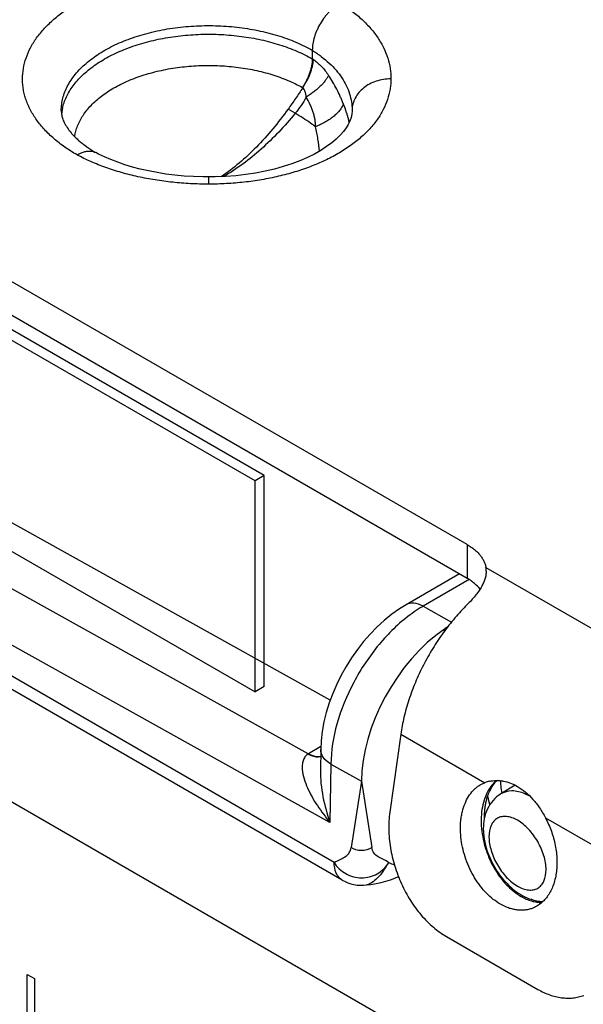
# Model space of a CAD drawing. Header units: inches. Extents: x 0 to 22, y 0 to 17.
# Tile 54 of 75: x 3.249 to 3.685, y 13.989 to 14.751. Entities that reach past the tile are written whole.
import ezdxf

# ---------------------------------------------------------------- set-up
doc = ezdxf.new("R2010")
doc.units = ezdxf.units.IN
doc.header["$LTSCALE"] = 1.21
doc.header["$MEASUREMENT"] = 0
doc.layers.get('0').update_dxf_attribs({"linetype": 'CONTINUOUS'})
for name, color, linetype in [('02___PRT_ALL_AXES', 7, 'CONTINUOUS'), ('ECAD_DUPE_S_N_LABEL_REV1', 7, 'CONTINUOUS'), ('FEATURES', 7, 'CONTINUOUS')]:
    doc.layers.add(name, color=color, linetype=linetype)

msp = doc.modelspace()

# ---------------------------------------------------------------- linework, layer by layer
at = {"color": 7, "linetype": 'CONTINUOUS'}
for p, q in [((3.48953, 14.22403), (2.42149, 14.81918)), ((3.47243, 14.18237), (2.37677, 14.79291)), ((3.48934, 14.12943), (2.35818, 14.75975)), ((3.4926, 14.0985), (2.39784, 14.73061)), ((3.47566, 14.72705), (3.47566, 14.72038)), ((3.49881, 14.08477), (2.40404, 14.71688)), ((3.47647, 14.71986), (3.47566, 14.7204)), ((3.46822, 14.69807), (3.46801, 14.69822)), ((3.46246, 14.67825), (3.45695, 14.68156)), ((3.50642, 14.68012), (3.50624, 14.6776)), ((3.50642, 14.68082), (3.50642, 14.68041)), ((3.50642, 14.68041), (3.50642, 14.68012)), ((3.31038, 14.64674), (3.30824, 14.64786)), ((3.3954, 14.62897), (3.3954, 14.62346)), ((3.5895, 14.32173), (3.54814, 14.29785)), ((3.59702, 14.31731), (3.56131, 14.2967)), ((3.56131, 14.2967), (3.58333, 14.28443)), ((3.57783, 14.27729), (3.57783, 14.27906)), ((3.48223, 14.18813), (3.47275, 14.18256)), ((3.48213, 14.18596), (3.48188, 14.16985)), ((3.48188, 14.16986), (3.48188, 14.16985)), ((3.49003, 14.17453), (3.48934, 14.12943)), ((3.49003, 14.17453), (3.51363, 14.16138)), ((3.51363, 14.16138), (3.50572, 14.11007)), ((3.51363, 14.16138), (3.5216, 14.11003)), ((3.61474, 14.15709), (3.61708, 14.1603)), ((3.63264, 14.15822), (3.62143, 14.15143)), ((3.64399, 14.14977), (3.64017, 14.1516)), ((3.51765, 14.081), (3.52088, 14.08145)), ((3.51766, 14.081), (3.51765, 14.081))]:
    msp.add_line(p, q, dxfattribs=at)
at = {"color": 3, "linetype": 'CONTINUOUS'}
for p, q in [((2.41393, 14.62408), (3.80976, 13.81815)), ((3.54167, 14.08725), (3.54258, 14.08672))]:
    msp.add_line(p, q, dxfattribs=at)
at = {"color": 40, "linetype": 'CONTINUOUS'}
for p, q in [((3.25523, 13.96269), (3.25523, 14.01172)), ((3.25523, 14.01172), (3.26077, 14.00852)), ((3.26077, 14.00852), (3.26077, 13.95949))]:
    msp.add_line(p, q, dxfattribs=at)
at = {"color": 7, "linetype": 'CONTINUOUS'}
for points in [[(3.50624, 14.6776), (3.50569, 14.67497), (3.50477, 14.6723), (3.5035, 14.66964), (3.50187, 14.66697), (3.4998, 14.66419), (3.49724, 14.6613), (3.49424, 14.65837), (3.49074, 14.65542), (3.48674, 14.65246), (3.48224, 14.64956), (3.47728, 14.64675), (3.47187, 14.64406), (3.46603, 14.64153), (3.45981, 14.63918), (3.45325, 14.63703), (3.44638, 14.6351), (3.43922, 14.63341), (3.43182, 14.63198), (3.42421, 14.63083), (3.41642, 14.62994), (3.40847, 14.62934), (3.40043, 14.62902), (3.3954, 14.62897)], [(3.3954, 14.62897), (3.39119, 14.62899), (3.38377, 14.62923), (3.37647, 14.62969), (3.36932, 14.63037), (3.36234, 14.63125), (3.35555, 14.63234), (3.34898, 14.63362), (3.34263, 14.63507), (3.33654, 14.63669), (3.3307, 14.63846), (3.32516, 14.64037), (3.31991, 14.6424), (3.31497, 14.64453), (3.31038, 14.64674)], [(3.54815, 14.29785), (3.54316, 14.29477), (3.53714, 14.29051), (3.53133, 14.2858), (3.52575, 14.28069), (3.52041, 14.2752), (3.51533, 14.26937), (3.51053, 14.26323), (3.50603, 14.25682), (3.50184, 14.25016), (3.498, 14.24331), (3.49452, 14.23629), (3.49143, 14.22914), (3.48874, 14.22189), (3.48647, 14.21459), (3.48465, 14.20725), (3.48331, 14.1999), (3.48245, 14.19257), (3.48213, 14.18596)], [(3.52088, 14.08145), (3.52498, 14.08214), (3.52889, 14.08296), (3.53259, 14.08391), (3.5361, 14.085), (3.53944, 14.08625), (3.54228, 14.08751)]]:
    msp.add_lwpolyline(points, dxfattribs=at)
for centre, radius, start, end in [((3.40174, 14.6464), 0.10552, 17.82093, 21.9159), ((3.3204, 14.67364), 0.03891, 167.70651, 174.13223), ((3.40579, 14.64773), 0.10125, 17.56133, 17.80536), ((3.4118, 14.64953), 0.09499, 13.21077, 17.61976), ((3.52633, 14.68041), 0.01991, 178.79501, 179.40515), ((3.35784, 14.73301), 0.09854, 237.04521, 239.7733), ((3.36097, 14.73825), 0.10464, 239.73972, 239.90687), ((3.61959, 14.19793), 0.11471, 125.59448, 126.56434), ((3.49796, 14.13964), 0.04977, 120.42488, 120.85236), ((3.63517, 14.14494), 0.02373, 134.46486, 139.6612), ((3.71597, 14.1685), 0.09517, 184.07999, 186.50301), ((3.72368, 14.1694), 0.10292, 186.51184, 189.76729), ((3.73609, 14.17292), 0.12692, 190.50694, 193.6956), ((3.51381, 14.11075), 0.02999, 239.99591, 277.30875), ((3.65493, 14.09847), 0.03028, 261.55548, 268.42406)]:
    msp.add_arc(centre, radius, start, end, dxfattribs=at)
for centre, major_axis, ratio, start_param, end_param in [((3.58496, 14.20186), (0.05066, 0.08624), 0.58226, 0.889975, 2.360603), ((3.5849, 14.2019), (0.04999, 0.08661), 0.577332, 0.848771, 0.885462)]:
    msp.add_ellipse(centre, major_axis=major_axis, ratio=ratio, start_param=start_param, end_param=end_param, dxfattribs=at)
for points, knots in [([(3.29374, 14.64609), (3.29049, 14.64796), (3.2843, 14.65188), (3.27584, 14.65841), (3.26966, 14.66432), (3.26535, 14.66925), (3.26157, 14.67416), (3.25835, 14.67929), (3.25579, 14.68461), (3.25423, 14.6886), (3.25302, 14.69262), (3.25214, 14.69668), (3.25162, 14.70076), (3.25138, 14.70622), (3.25197, 14.71309), (3.25407, 14.72124), (3.25756, 14.72921), (3.26152, 14.73555), (3.26529, 14.74047), (3.26959, 14.7454), (3.27577, 14.75131), (3.28422, 14.75785), (3.29373, 14.76388), (3.30421, 14.76934), (3.31556, 14.77418), (3.32767, 14.77835), (3.34044, 14.78182), (3.35373, 14.78455), (3.36741, 14.78652), (3.38137, 14.78771), (3.39546, 14.78811), (3.40955, 14.78771), (3.4235, 14.78651), (3.43719, 14.78453), (3.45047, 14.78179), (3.46323, 14.77831), (3.47534, 14.77413), (3.48668, 14.76929), (3.49383, 14.76556), (3.49723, 14.76359)], [0, 0, 0, 0, 0.030989, 0.060398, 0.088193, 0.101514, 0.114471, 0.139369, 0.151385, 0.163153, 0.174717, 0.186125, 0.197425, 0.20867, 0.231194, 0.25414, 0.277896, 0.302783, 0.315735, 0.32905, 0.356829, 0.386207, 0.417195, 0.449741, 0.483747, 0.519071, 0.555543, 0.592961, 0.631107, 0.669745, 0.708632, 0.747517, 0.786152, 0.824292, 0.861703, 0.89816, 0.933475, 0.967481, 1, 1, 1, 1]), ([(3.49723, 14.76359), (3.49651, 14.76318), (3.49508, 14.76229), (3.493, 14.76076), (3.49096, 14.75903), (3.48897, 14.7571), (3.48705, 14.75501), (3.48461, 14.75201), (3.48189, 14.74795), (3.47965, 14.74362), (3.47819, 14.74005), (3.477, 14.73653), (3.47617, 14.73301), (3.47574, 14.72955), (3.47566, 14.72787), (3.47566, 14.72705)], [0, 0, 0, 0, 0.056044, 0.114623, 0.175469, 0.238248, 0.302584, 0.368089, 0.501009, 0.633773, 0.699071, 0.763128, 0.886075, 0.944343, 1, 1, 1, 1]), ([(3.49723, 14.76359), (3.50033, 14.76168), (3.50619, 14.7577), (3.51414, 14.75107), (3.52095, 14.74403), (3.52659, 14.73664), (3.53101, 14.72896), (3.53417, 14.72105), (3.53605, 14.71301), (3.53645, 14.70758), (3.53642, 14.70489)], [0, 0, 0, 0, 0.147805, 0.287797, 0.420222, 0.545718, 0.665109, 0.779577, 0.890674, 1, 1, 1, 1]), ([(3.2815, 14.6804), (3.2815, 14.68201), (3.28171, 14.68526), (3.28264, 14.69009), (3.28418, 14.69487), (3.28633, 14.69956), (3.28907, 14.70414), (3.29358, 14.7102), (3.29916, 14.71581), (3.30556, 14.72092), (3.31096, 14.72462), (3.3168, 14.72808), (3.32307, 14.73128), (3.32973, 14.7342), (3.3392, 14.73776), (3.35178, 14.7414), (3.36761, 14.74442), (3.38404, 14.74607), (3.40071, 14.74632), (3.41726, 14.74518), (3.43335, 14.74265), (3.44863, 14.7388), (3.4606, 14.73449), (3.46947, 14.73043), (3.47365, 14.72821), (3.47566, 14.72705)], [0, 0, 0, 0, 0.021328, 0.042884, 0.064884, 0.08752, 0.11096, 0.135335, 0.187203, 0.214847, 0.243637, 0.273556, 0.304567, 0.336616, 0.369629, 0.438178, 0.509421, 0.582412, 0.656123, 0.729496, 0.80149, 0.871113, 0.93752, 0.969301, 1, 1, 1, 1]), ([(3.28239, 14.68192), (3.28272, 14.68345), (3.28357, 14.68651), (3.28539, 14.69098), (3.28774, 14.69537), (3.29062, 14.69965), (3.294, 14.70379), (3.29926, 14.70924), (3.30707, 14.71558), (3.31596, 14.72102), (3.32381, 14.72495), (3.33238, 14.72866), (3.34384, 14.7326), (3.3584, 14.73615), (3.37366, 14.7385), (3.38934, 14.73961), (3.40513, 14.73946), (3.42074, 14.73806), (3.43586, 14.73542), (3.45021, 14.73161), (3.46146, 14.72745), (3.46981, 14.72358), (3.47376, 14.72147), (3.47566, 14.72038)], [0, 0, 0, 0, 0.021453, 0.043438, 0.066111, 0.089601, 0.114011, 0.139412, 0.193322, 0.251473, 0.282096, 0.313675, 0.379421, 0.448089, 0.518903, 0.590994, 0.663442, 0.735316, 0.805704, 0.873748, 0.938724, 0.969868, 1, 1, 1, 1]), ([(3.47566, 14.72705), (3.47805, 14.72557), (3.48258, 14.72246), (3.48876, 14.71727), (3.49411, 14.71173), (3.49857, 14.7059), (3.50206, 14.69982), (3.50457, 14.69357), (3.50608, 14.68722), (3.50642, 14.68294), (3.50642, 14.68083)], [0, 0, 0, 0, 0.145276, 0.284305, 0.416917, 0.543143, 0.663397, 0.778735, 0.890457, 1, 1, 1, 1]), ([(3.47566, 14.72038), (3.47566, 14.7195), (3.47555, 14.7177), (3.47512, 14.71498), (3.47445, 14.71219), (3.47356, 14.70936), (3.47247, 14.70651), (3.47118, 14.70368), (3.46969, 14.7009), (3.46859, 14.6991), (3.46801, 14.69822)], [0, 0, 0, 0, 0.111072, 0.227142, 0.348066, 0.473291, 0.602051, 0.733528, 0.866608, 1, 1, 1, 1]), ([(3.46822, 14.69807), (3.46943, 14.6998), (3.47163, 14.70334), (3.47418, 14.70888), (3.47561, 14.71358), (3.47627, 14.71723), (3.47643, 14.719), (3.47647, 14.71986)], [0, 0, 0, 0, 0.267946, 0.52859, 0.774479, 0.890177, 1, 1, 1, 1]), ([(3.47647, 14.71986), (3.4776, 14.71909), (3.47981, 14.71739), (3.48394, 14.71345), (3.48662, 14.71002), (3.48825, 14.7076)], [0, 0, 0, 0, 0.240765, 0.487794, 1, 1, 1, 1]), ([(3.29192, 14.66015), (3.29212, 14.66156), (3.29269, 14.66441), (3.29406, 14.6686), (3.29594, 14.67272), (3.29917, 14.67819), (3.30451, 14.68476), (3.3111, 14.69056), (3.31716, 14.69486), (3.32219, 14.69795), (3.32758, 14.70083), (3.33533, 14.70442), (3.34577, 14.70826), (3.3591, 14.71176), (3.37315, 14.71414), (3.38764, 14.71536), (3.40228, 14.71539), (3.41679, 14.71424), (3.43087, 14.71193), (3.44425, 14.7085), (3.45475, 14.70471), (3.46255, 14.70116), (3.46623, 14.69922), (3.46801, 14.69822)], [0, 0, 0, 0, 0.021339, 0.043108, 0.065486, 0.088623, 0.137592, 0.190706, 0.218914, 0.248203, 0.278546, 0.309895, 0.375336, 0.443919, 0.514857, 0.587262, 0.66018, 0.732642, 0.803694, 0.872431, 0.938089, 0.96956, 1, 1, 1, 1]), ([(3.53642, 14.70489), (3.53643, 14.70355), (3.53633, 14.70088), (3.53569, 14.69551), (3.53402, 14.6888), (3.53129, 14.68234), (3.52847, 14.67731), (3.52515, 14.67224), (3.52015, 14.66609), (3.51304, 14.6592), (3.50478, 14.65276), (3.49546, 14.64684), (3.48516, 14.64148), (3.47398, 14.63676), (3.46205, 14.63269), (3.44949, 14.62933), (3.43641, 14.6267), (3.42295, 14.62482), (3.40923, 14.62369), (3.40002, 14.62345), (3.3954, 14.62346)], [0, 0, 0, 0, 0.02247, 0.045058, 0.090905, 0.138282, 0.162784, 0.187921, 0.240282, 0.295699, 0.354353, 0.416312, 0.481464, 0.549588, 0.620381, 0.693475, 0.768444, 0.844848, 0.922222, 1, 1, 1, 1]), ([(3.48825, 14.7076), (3.48794, 14.70693), (3.48716, 14.70554), (3.48571, 14.70349), (3.48392, 14.70136), (3.48182, 14.69919), (3.47943, 14.697), (3.47679, 14.69483), (3.47395, 14.69271), (3.47196, 14.69137), (3.47093, 14.69071)], [0, 0, 0, 0, 0.090993, 0.193894, 0.307941, 0.432062, 0.564976, 0.705167, 0.850912, 1, 1, 1, 1]), ([(3.49963, 14.68578), (3.49926, 14.6867), (3.4985, 14.68856), (3.49687, 14.69227), (3.49464, 14.6969), (3.49163, 14.70234), (3.48942, 14.70587), (3.48825, 14.7076)], [0, 0, 0, 0, 0.121141, 0.244115, 0.493495, 0.7458, 1, 1, 1, 1]), ([(3.53642, 14.70489), (3.53449, 14.70489), (3.53063, 14.70459), (3.52505, 14.70324), (3.51989, 14.70104), (3.51534, 14.69806), (3.51157, 14.69441), (3.50872, 14.69021), (3.50691, 14.68563), (3.50646, 14.68242), (3.50643, 14.68083)], [0, 0, 0, 0, 0.136844, 0.27209, 0.404054, 0.531768, 0.654672, 0.772919, 0.887529, 1, 1, 1, 1]), ([(3.46822, 14.69807), (3.46642, 14.69526), (3.46275, 14.6897), (3.4589, 14.68425), (3.45695, 14.68156)], [0, 0, 0, 0, 0.501448, 1, 1, 1, 1]), ([(3.47093, 14.69071), (3.47087, 14.69141), (3.47073, 14.69244), (3.47045, 14.6938), (3.47009, 14.6951), (3.46948, 14.69662), (3.46869, 14.69767), (3.46822, 14.69807)], [0, 0, 0, 0, 0.262171, 0.391492, 0.51925, 0.766783, 1, 1, 1, 1]), ([(3.47093, 14.69071), (3.46969, 14.68852), (3.46704, 14.68424), (3.46405, 14.68019), (3.46246, 14.67825)], [0, 0, 0, 0, 0.500595, 1, 1, 1, 1]), ([(3.47809, 14.66789), (3.47813, 14.66839), (3.47815, 14.66939), (3.47804, 14.67139), (3.47769, 14.67388), (3.47702, 14.67683), (3.47615, 14.67974), (3.4751, 14.68259), (3.47347, 14.68631), (3.472, 14.68899), (3.47093, 14.69071)], [0, 0, 0, 0, 0.061824, 0.123746, 0.247963, 0.372688, 0.497794, 0.623153, 0.748682, 1, 1, 1, 1]), ([(3.49963, 14.68578), (3.49941, 14.68497), (3.49873, 14.6833), (3.49717, 14.68088), (3.49506, 14.67845), (3.49244, 14.67606), (3.48936, 14.67376), (3.48589, 14.67159), (3.48211, 14.6696), (3.47945, 14.66844), (3.47809, 14.66789)], [0, 0, 0, 0, 0.08735, 0.18666, 0.298273, 0.4216, 0.555436, 0.698026, 0.847205, 1, 1, 1, 1]), ([(3.2815, 14.6804), (3.2815, 14.67945), (3.28165, 14.67745), (3.28227, 14.67491), (3.28305, 14.67276), (3.28414, 14.67032), (3.28605, 14.66704), (3.28854, 14.66378), (3.291, 14.66106), (3.29316, 14.6589), (3.29557, 14.65673), (3.29921, 14.65376), (3.30217, 14.65167), (3.30424, 14.65033)], [0, 0, 0, 0, 0.072447, 0.15368, 0.198954, 0.248018, 0.358813, 0.488897, 0.561805, 0.639807, 0.722754, 0.810512, 1, 1, 1, 1]), ([(3.45695, 14.68156), (3.45315, 14.67631), (3.44533, 14.66617), (3.43275, 14.65209), (3.41948, 14.63961), (3.41001, 14.6324), (3.40518, 14.62918)], [0, 0, 0, 0, 0.263056, 0.518591, 0.764548, 1, 1, 1, 1]), ([(3.46246, 14.67825), (3.45835, 14.67327), (3.44992, 14.66369), (3.43221, 14.64638), (3.41744, 14.63527), (3.40704, 14.62927)], [0, 0, 0, 0, 0.260538, 0.515072, 1, 1, 1, 1]), ([(3.47809, 14.66789), (3.47685, 14.6688), (3.47177, 14.67244), (3.4665, 14.67583), (3.46246, 14.67825)], [0, 0, 0, 0, 0.245803, 1, 1, 1, 1]), ([(3.48112, 14.64892), (3.48091, 14.65206), (3.48015, 14.65843), (3.47887, 14.66472), (3.47809, 14.66789)], [0, 0, 0, 0, 0.490961, 1, 1, 1, 1]), ([(3.29374, 14.64609), (3.29462, 14.64661), (3.29636, 14.64753), (3.29905, 14.64853), (3.30165, 14.64906), (3.30335, 14.6491), (3.30417, 14.64904)], [0, 0, 0, 0, 0.278517, 0.537706, 0.777435, 1, 1, 1, 1]), ([(3.30417, 14.64904), (3.30488, 14.64898), (3.30629, 14.64873), (3.30762, 14.64819), (3.30824, 14.64786)], [0, 0, 0, 0, 0.507958, 1, 1, 1, 1]), ([(3.3954, 14.62346), (3.39076, 14.62345), (3.38149, 14.62367), (3.3677, 14.62474), (3.35413, 14.62652), (3.3409, 14.62903), (3.32814, 14.63224), (3.31596, 14.63614), (3.30448, 14.64068), (3.29721, 14.64421), (3.29374, 14.64609)], [0, 0, 0, 0, 0.132448, 0.264221, 0.394556, 0.52274, 0.648019, 0.769751, 0.88735, 1, 1, 1, 1]), ([(3.56131, 14.2967), (3.55912, 14.29792), (3.55476, 14.29965), (3.54993, 14.29888), (3.54815, 14.29785)], [0, 0, 0, 0, 0.549277, 1, 1, 1, 1]), ([(3.55125, 14.29007), (3.54239, 14.2835), (3.52592, 14.26733), (3.50675, 14.2385), (3.49382, 14.207), (3.49011, 14.18498), (3.49003, 14.17453)], [0, 0, 0, 0, 0.245833, 0.508841, 0.767102, 1, 1, 1, 1]), ([(3.56131, 14.2967), (3.5606, 14.29629), (3.5577, 14.29456), (3.55489, 14.29269), (3.55282, 14.29121)], [0, 0, 0, 0, 0.244444, 1, 1, 1, 1]), ([(3.49003, 14.17453), (3.48777, 14.17588), (3.48389, 14.17896), (3.48209, 14.1838), (3.48213, 14.18596)], [0, 0, 0, 0, 0.549509, 1, 1, 1, 1]), ([(3.47243, 14.18237), (3.47148, 14.18179), (3.4698, 14.18024), (3.46834, 14.17716), (3.46778, 14.17378), (3.46787, 14.16905), (3.4692, 14.16304), (3.47189, 14.15598), (3.4754, 14.14905), (3.48095, 14.13997), (3.48584, 14.13354), (3.48934, 14.12943)], [0, 0, 0, 0, 0.055604, 0.110415, 0.166572, 0.224521, 0.345103, 0.470593, 0.599551, 0.73111, 1, 1, 1, 1]), ([(3.47243, 14.18237), (3.47325, 14.18192), (3.47623, 14.18051), (3.47972, 14.17989), (3.48204, 14.18035)], [0, 0, 0, 0, 0.282496, 1, 1, 1, 1]), ([(3.47275, 14.18256), (3.47354, 14.18212), (3.47642, 14.18072), (3.47978, 14.18007), (3.48205, 14.18046)], [0, 0, 0, 0, 0.281537, 1, 1, 1, 1]), ([(3.48188, 14.16985), (3.48178, 14.16292), (3.48339, 14.14914), (3.48707, 14.13586), (3.48934, 14.12943)], [0, 0, 0, 0, 0.504047, 1, 1, 1, 1]), ([(3.61791, 14.16179), (3.61753, 14.16146), (3.61604, 14.16007), (3.61471, 14.15851), (3.6138, 14.15727)], [0, 0, 0, 0, 0.245074, 1, 1, 1, 1]), ([(3.6138, 14.15727), (3.61251, 14.1555), (3.61021, 14.15152), (3.60783, 14.14482), (3.60645, 14.13738), (3.60623, 14.13219), (3.60628, 14.12952)], [0, 0, 0, 0, 0.225987, 0.46809, 0.726589, 1, 1, 1, 1]), ([(3.60881, 14.13292), (3.60881, 14.13527), (3.60899, 14.13875), (3.60965, 14.14325), (3.61033, 14.14641), (3.61118, 14.14939), (3.61251, 14.15301), (3.61378, 14.15554), (3.61474, 14.15709)], [0, 0, 0, 0, 0.279885, 0.413205, 0.541564, 0.664622, 0.782116, 1, 1, 1, 1]), ([(3.64017, 14.1516), (3.63697, 14.15292), (3.63056, 14.15458), (3.62396, 14.15296), (3.62143, 14.15142)], [0, 0, 0, 0, 0.538621, 1, 1, 1, 1]), ([(3.62143, 14.15142), (3.6192, 14.15008), (3.61515, 14.14666), (3.6094, 14.13778), (3.60793, 14.12969), (3.60793, 14.12442)], [0, 0, 0, 0, 0.248484, 0.496634, 1, 1, 1, 1]), ([(3.60628, 14.12952), (3.6063, 14.12859), (3.60645, 14.12479), (3.60693, 14.121), (3.60745, 14.11817)], [0, 0, 0, 0, 0.245608, 1, 1, 1, 1]), ([(3.65646, 14.09281), (3.65646, 14.09643), (3.65511, 14.10406), (3.65038, 14.11478), (3.64345, 14.12424), (3.6363, 14.13027), (3.6303, 14.13313), (3.62611, 14.13414), (3.62218, 14.13404), (3.61868, 14.13277), (3.61583, 14.13037), (3.61296, 14.12567), (3.61232, 14.12128), (3.61232, 14.1183)], [0, 0, 0, 0, 0.138346, 0.291579, 0.444828, 0.583166, 0.64366, 0.697777, 0.74645, 0.791907, 0.837364, 0.886024, 1, 1, 1, 1]), ([(3.60793, 14.12442), (3.60793, 14.12339), (3.60808, 14.11913), (3.60879, 14.1149), (3.60959, 14.11178)], [0, 0, 0, 0, 0.243355, 1, 1, 1, 1]), ([(3.60745, 14.11817), (3.6079, 14.11576), (3.60905, 14.11095), (3.61145, 14.10393), (3.61451, 14.09718), (3.61815, 14.09085), (3.62231, 14.08506), (3.62691, 14.07992), (3.63184, 14.07555), (3.6354, 14.07313), (3.6372, 14.07209)], [0, 0, 0, 0, 0.130637, 0.262445, 0.393946, 0.523667, 0.650213, 0.772374, 0.889245, 1, 1, 1, 1]), ([(3.61232, 14.1183), (3.61232, 14.11468), (3.61368, 14.10705), (3.61841, 14.09633), (3.62533, 14.08687), (3.63248, 14.08085), (3.63849, 14.07799), (3.64268, 14.07698), (3.64661, 14.07708), (3.65011, 14.07834), (3.65295, 14.08074), (3.65583, 14.08544), (3.65646, 14.08983), (3.65646, 14.09281)], [0, 0, 0, 0, 0.138346, 0.291579, 0.444828, 0.583166, 0.64366, 0.697777, 0.74645, 0.791907, 0.837364, 0.886024, 1, 1, 1, 1]), ([(3.4926, 14.0985), (3.49389, 14.09924), (3.49663, 14.10045), (3.50067, 14.10234), (3.50432, 14.10536), (3.50547, 14.10844), (3.50572, 14.11007)], [0, 0, 0, 0, 0.243138, 0.48921, 0.7301, 1, 1, 1, 1]), ([(3.5216, 14.11003), (3.51939, 14.10835), (3.51365, 14.10675), (3.50792, 14.10838), (3.50572, 14.11007)], [0, 0, 0, 0, 0.500434, 1, 1, 1, 1]), ([(3.53484, 14.0984), (3.53352, 14.09926), (3.53074, 14.10064), (3.52665, 14.10257), (3.52299, 14.10546), (3.52185, 14.10845), (3.5216, 14.11003)], [0, 0, 0, 0, 0.257541, 0.505483, 0.740209, 1, 1, 1, 1]), ([(3.60959, 14.11178), (3.61091, 14.10654), (3.61501, 14.09637), (3.62431, 14.08318), (3.63616, 14.07303), (3.64571, 14.06922), (3.65048, 14.06852)], [0, 0, 0, 0, 0.259386, 0.520614, 0.768365, 1, 1, 1, 1]), ([(3.4926, 14.0985), (3.49343, 14.09658), (3.4963, 14.09326), (3.50144, 14.08956), (3.50735, 14.08706), (3.51575, 14.08596), (3.52638, 14.08866), (3.53267, 14.09482), (3.53484, 14.0984)], [0, 0, 0, 0, 0.124922, 0.251874, 0.376545, 0.502215, 0.751073, 1, 1, 1, 1]), ([(3.49881, 14.08477), (3.49783, 14.08534), (3.49597, 14.0869), (3.49321, 14.09142), (3.4926, 14.09564), (3.4926, 14.0985)], [0, 0, 0, 0, 0.218414, 0.45226, 1, 1, 1, 1]), ([(3.53484, 14.0984), (3.53319, 14.09633), (3.53087, 14.09181), (3.52626, 14.08653), (3.52204, 14.08274), (3.519, 14.08118), (3.51764, 14.081)], [0, 0, 0, 0, 0.317336, 0.604789, 0.835985, 1, 1, 1, 1]), ([(3.6372, 14.07209), (3.6385, 14.07134), (3.64111, 14.07001), (3.64516, 14.06852), (3.64919, 14.06761), (3.65189, 14.06739), (3.65321, 14.06738)], [0, 0, 0, 0, 0.26609, 0.52098, 0.765081, 1, 1, 1, 1]), ([(3.65358, 14.06774), (3.65216, 14.06784), (3.64918, 14.06832), (3.64633, 14.06928), (3.64488, 14.06988)], [0, 0, 0, 0, 0.476628, 1, 1, 1, 1])]:
    msp.add_open_spline(points, degree=3, knots=knots, dxfattribs=at)
msp.add_open_spline([(3.53484, 14.0984), (3.53619, 14.09766), (3.53764, 14.09706), (3.53913, 14.09669)], degree=3, dxfattribs=at)
at = {"layer": '02___PRT_ALL_AXES', "color": 7, "linetype": 'CONTINUOUS'}
for p, q in [((3.54409, 14.19764), (3.60899, 14.16017)), ((3.60899, 14.16017), (3.60936, 14.16032)), ((3.65598, 14.13304), (3.72087, 14.09557))]:
    msp.add_line(p, q, dxfattribs=at)
for centre, radius, start, end in [((3.61763, 14.1382), 0.02361, 106.81572, 110.48697), ((3.61786, 14.13744), 0.0244, 102.20016, 106.82256)]:
    msp.add_arc(centre, radius, start, end, dxfattribs=at)
for points, knots in [([(3.62118, 14.0661), (3.61925, 14.06722), (3.61546, 14.06983), (3.61022, 14.07459), (3.60538, 14.08021), (3.60107, 14.08654), (3.59736, 14.09346), (3.59435, 14.10079), (3.59211, 14.10837), (3.59069, 14.11603), (3.59012, 14.12358), (3.59036, 14.12973), (3.59101, 14.13443), (3.59192, 14.13883), (3.59356, 14.14397), (3.59635, 14.14949), (3.59934, 14.15341), (3.60206, 14.15602), (3.60423, 14.15769), (3.60654, 14.15909), (3.60816, 14.15984), (3.60899, 14.16017)], [0, 0, 0, 0, 0.059963, 0.123441, 0.189903, 0.258764, 0.329247, 0.40047, 0.471518, 0.541488, 0.609531, 0.674918, 0.706449, 0.737126, 0.795757, 0.850817, 0.902638, 0.927594, 0.952054, 0.976145, 1, 1, 1, 1]), ([(3.6127, 14.16129), (3.61355, 14.16147), (3.6153, 14.16176), (3.61796, 14.16191), (3.62069, 14.16181), (3.62441, 14.1613), (3.6291, 14.15998), (3.63266, 14.15827), (3.6344, 14.15727)], [0, 0, 0, 0, 0.116054, 0.23427, 0.354866, 0.478044, 0.732757, 1, 1, 1, 1]), ([(3.6344, 14.15727), (3.63659, 14.156), (3.64084, 14.15297), (3.64655, 14.14729), (3.65166, 14.14057), (3.6546, 14.13562), (3.65598, 14.13304)], [0, 0, 0, 0, 0.230599, 0.475027, 0.732366, 1, 1, 1, 1]), ([(3.65598, 14.13304), (3.65687, 14.13136), (3.65854, 14.12792), (3.66065, 14.1226), (3.66237, 14.11714), (3.66366, 14.11161), (3.66452, 14.10608), (3.66493, 14.10062), (3.66489, 14.09529), (3.66424, 14.08859), (3.66272, 14.08225), (3.66027, 14.07654), (3.65807, 14.07277), (3.65549, 14.06947), (3.65256, 14.06669), (3.64933, 14.06445), (3.64698, 14.06334), (3.64578, 14.06289)], [0, 0, 0, 0, 0.072245, 0.144988, 0.217595, 0.28957, 0.360479, 0.429903, 0.497439, 0.562756, 0.685682, 0.743272, 0.798304, 0.85103, 0.90184, 0.951279, 1, 1, 1, 1]), ([(3.64578, 14.06289), (3.64485, 14.06255), (3.64294, 14.06197), (3.63998, 14.06147), (3.63692, 14.06134), (3.6338, 14.06157), (3.63064, 14.06217), (3.62632, 14.06347), (3.6232, 14.06494), (3.62118, 14.0661)], [0, 0, 0, 0, 0.115772, 0.232557, 0.351318, 0.472947, 0.598209, 0.727713, 1, 1, 1, 1])]:
    msp.add_open_spline(points, degree=3, knots=knots, dxfattribs=at)
at = {"layer": 'ECAD_DUPE_S_N_LABEL_REV1', "color": 7, "linetype": 'CONTINUOUS'}
for p, q in [((3.43853, 14.39787), (2.9789, 14.66325)), ((3.43146, 14.39379), (2.97183, 14.65917)), ((2.97183, 14.49587), (3.43146, 14.23049)), ((3.43853, 14.39787), (3.43146, 14.39379)), ((3.43853, 14.23457), (3.43853, 14.39787)), ((3.43146, 14.23049), (3.43146, 14.39379)), ((3.43853, 14.23457), (3.43146, 14.23049))]:
    msp.add_line(p, q, dxfattribs=at)
at = {"layer": 'FEATURES', "color": 7, "linetype": 'CONTINUOUS'}
for p, q in [((3.5955, 14.34439), (3.14225, 14.60609)), ((3.5955, 14.31826), (3.14225, 14.57996)), ((3.5955, 14.34439), (3.5955, 14.31826)), ((3.60992, 14.32674), (3.81242, 14.20981)), ((3.54409, 14.19764), (3.53562, 14.13726)), ((3.57944, 14.04102), (3.65016, 14.00019))]:
    msp.add_line(p, q, dxfattribs=at)
msp.add_arc((3.59319, 14.32396), 0.01696, 359.93235, 9.44336, dxfattribs=at)
for points, knots in [([(3.5955, 14.34439), (3.5965, 14.34381), (3.5984, 14.34262), (3.60103, 14.34065), (3.60337, 14.33856), (3.60538, 14.33636), (3.60706, 14.33406), (3.6084, 14.33168), (3.60937, 14.32924), (3.60978, 14.32757), (3.60992, 14.32674)], [0, 0, 0, 0, 0.14614, 0.28588, 0.418982, 0.545545, 0.666095, 0.781389, 0.89234, 1, 1, 1, 1]), ([(3.61015, 14.32394), (3.61015, 14.32293), (3.60997, 14.32085), (3.6092, 14.31771), (3.60795, 14.31451), (3.60623, 14.31125), (3.60409, 14.30794), (3.60156, 14.30461), (3.59868, 14.30127), (3.59659, 14.2991), (3.5955, 14.29802)], [0, 0, 0, 0, 0.099396, 0.204333, 0.316571, 0.437126, 0.566297, 0.703755, 0.848703, 1, 1, 1, 1]), ([(3.60546, 14.31005), (3.60417, 14.31165), (3.60189, 14.31388), (3.59843, 14.31647), (3.59651, 14.31768), (3.5955, 14.31826)], [0, 0, 0, 0, 0.47534, 0.731718, 1, 1, 1, 1]), ([(3.5955, 14.29802), (3.59217, 14.29469), (3.5857, 14.28766), (3.57679, 14.27626), (3.56866, 14.26402), (3.56144, 14.25116), (3.55527, 14.23789), (3.55023, 14.22444), (3.54643, 14.21103), (3.54471, 14.20206), (3.54409, 14.19764)], [0, 0, 0, 0, 0.123224, 0.249884, 0.378425, 0.507467, 0.635534, 0.76118, 0.883125, 1, 1, 1, 1]), ([(3.53562, 14.13726), (3.535, 14.13284), (3.53463, 14.12601), (3.53515, 14.11684), (3.53637, 14.10735), (3.53915, 14.0955), (3.54433, 14.08181), (3.55117, 14.06905), (3.55814, 14.05947), (3.56434, 14.05272), (3.57065, 14.04685), (3.57584, 14.0431), (3.57944, 14.04102)], [0, 0, 0, 0, 0.120554, 0.183353, 0.247462, 0.378283, 0.510421, 0.641082, 0.767608, 0.828636, 0.887831, 1, 1, 1, 1]), ([(3.65016, 14.00019), (3.65163, 13.99934), (3.65462, 13.99778), (3.6592, 13.99589), (3.66379, 13.99451), (3.66835, 13.99365), (3.67286, 13.99332), (3.67726, 13.99351), (3.68154, 13.99423), (3.68429, 13.99506), (3.68562, 13.99556)], [0, 0, 0, 0, 0.138668, 0.272607, 0.401955, 0.527146, 0.648759, 0.76751, 0.884267, 1, 1, 1, 1])]:
    msp.add_open_spline(points, degree=3, knots=knots, dxfattribs=at)

doc.saveas('drawing.dxf')
